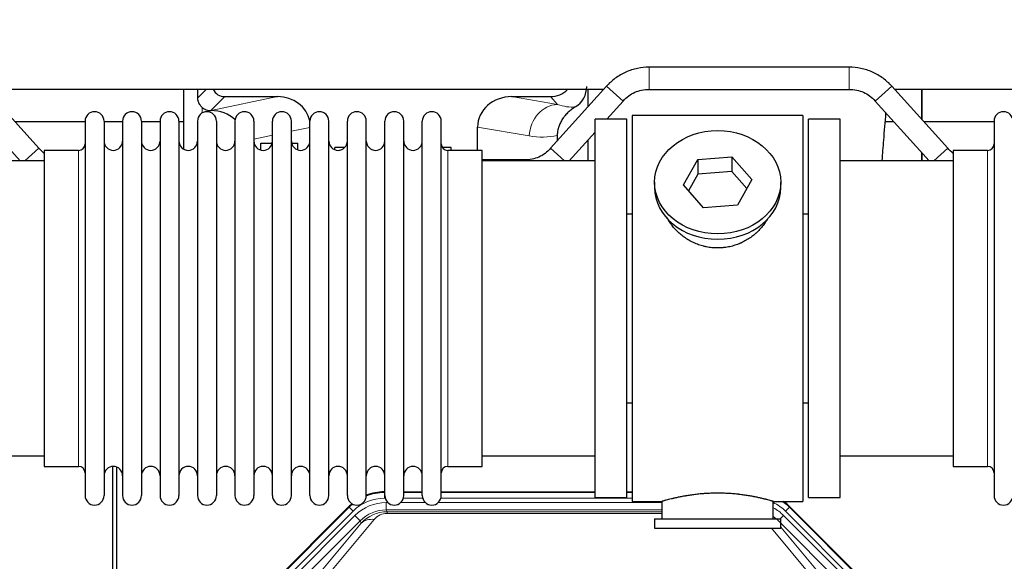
# Model space of a CAD drawing. Header units: inches. Extents: x 0 to 29700, y -16 to 21000.
# Tile 25 of 256: x 4776 to 5307, y 9518 to 9810. Entities that reach past the tile are written whole.
import ezdxf

# ---------------------------------------------------------------- set-up
doc = ezdxf.new("R2010")
doc.units = ezdxf.units.IN
doc.layers.add('1', color=7, linetype='Continuous', true_color=0xffffff)
doc.layers.add('254', color=7, linetype='Continuous', true_color=0xffffff)
doc.styles.add('latin_extended', font='simplex.shx')
doc.dimstyles.get("Standard").update_dxf_attribs({"dimtxt": 0.18, "dimasz": 0.18, "dimexe": 0.18, "dimexo": 0.0625, "dimgap": 0.09, "dimtad": 0, "dimtih": 1, "dimtoh": 1, "dimdec": 4, "dimzin": 0, "dimdsep": 46, "dimtxsty": 'Standard', "dimcen": 0.09, "dimadec": 0, "dimazin": 0, "dimtfac": 1, "dimtdec": 4, "dimtofl": 0, "dimtmove": 0, "dimatfit": 3, "dimfxl": 1, "dimtolj": 1, "dimtzin": 0, "dimarcsym": 0})

# ---------------------------------------------------------------- blocks, each defined once
blk = doc.blocks.new('_U9')
at = {"layer": '254', "color": 3, "linetype": 'Continuous', "lineweight": 13, "transparency": 16777216}
for p, q in [((2790.18, 10400.26), (2106.49, 10400.26)), ((2156.49, 9569.56), (2156.49, 10225.26)), ((7087.25, 9394.56), (2106.49, 9394.56))]:
    blk.add_line(p, q, dxfattribs=at)
at = {"layer": '254', "color": 3, "transparency": 16777216}
for points in [[(2185.65, 10225.26), (2127.32, 10225.26), (2156.49, 10400.26)], [(2127.32, 9569.56), (2185.65, 9569.56), (2156.49, 9394.56)]]:
    blk.add_solid(points, dxfattribs=at)
at = {"layer": 'Defpoints', "color": 0, "transparency": 16777216}
for p in [(2156.49, 10400.26), (2840.18, 10400.26), (7137.25, 9394.56)]:
    blk.add_point(p, dxfattribs=at)
at = {"layer": '254', "color": 2, "lineweight": 13, "transparency": 16777216, "insert": (1893.99, 9685.68), "char_height": 175, "attachment_point": 1, "rotation": 90, "style": 'latin_extended'}
blk.add_mtext('\\A1;\\C2;1006', dxfattribs=at)

msp = doc.modelspace()

# ---------------------------------------------------------------- linework, layer by layer
at = {"layer": '1', "color": 2, "linetype": 'Continuous', "lineweight": 25}
for p, q in [((5223.117, 9784.562), (5115.385, 9784.562)), ((4786.262, 9740.852), (4756.159, 9774.3)), ((5090.842, 9772.582), (4757.734, 9772.582)), ((4864.233, 9772.581), (4864.233, 9740.454)), ((5092.343, 9774.3), (5062.239, 9740.852)), ((5082.301, 9772.581), (5082.301, 9763.141)), ((5115.385, 9772.562), (5223.117, 9772.562)), ((5276.262, 9740.852), (5246.159, 9774.3)), ((5580.764, 9772.582), (5247.749, 9772.582)), ((5262.251, 9772.581), (5262.251, 9756.421)), ((5262.251, 9756.421), (5262.251, 9772.581)), ((4886.584, 9768.649), (4915.045, 9768.649)), ((5041.213, 9768.649), (5062.065, 9768.649)), ((4747.239, 9766.272), (4776.228, 9734.062)), ((5092.523, 9756.562), (5101.262, 9766.272)), ((5237.239, 9766.272), (5266.228, 9734.062)), ((4879.045, 9761.11), (4879.204, 9761.11)), ((5103.251, 9756.562), (5086.251, 9756.562)), ((5086.251, 9552.562), (5086.251, 9756.562)), ((5103.251, 9552.562), (5103.251, 9756.562)), ((5198.251, 9758.562), (5106.251, 9758.562)), ((5106.251, 9758.562), (5106.251, 9550.562)), ((5198.251, 9758.562), (5198.251, 9550.562)), ((5218.251, 9756.562), (5201.251, 9756.562)), ((5201.251, 9552.562), (5201.251, 9756.562)), ((5218.251, 9552.562), (5218.251, 9756.562)), ((4811.253, 9755.062), (4773.473, 9755.062)), ((4811.251, 9755.462), (4811.251, 9553.662)), ((4821.451, 9755.462), (4821.451, 9553.662)), ((4831.451, 9755.062), (4821.451, 9755.062)), ((4831.451, 9755.462), (4831.451, 9553.662)), ((4841.651, 9755.462), (4841.651, 9553.662)), ((4851.649, 9755.062), (4841.651, 9755.062)), ((4851.651, 9755.462), (4851.651, 9553.662)), ((4864.231, 9755.062), (4861.85, 9755.062)), ((4861.851, 9755.462), (4861.851, 9553.662)), ((4871.851, 9755.462), (4871.851, 9553.662)), ((4882.051, 9755.462), (4882.051, 9553.662)), ((4892.051, 9755.462), (4892.051, 9553.662)), ((4902.251, 9755.462), (4902.251, 9553.662)), ((4912.251, 9553.662), (4912.251, 9755.462)), ((4922.451, 9553.662), (4922.451, 9755.462)), ((4932.451, 9553.662), (4932.451, 9755.462)), ((4942.651, 9553.662), (4942.651, 9755.462)), ((4952.651, 9553.662), (4952.651, 9755.462)), ((4962.851, 9553.662), (4962.851, 9755.462)), ((4972.851, 9553.662), (4972.851, 9755.462)), ((4983.051, 9553.662), (4983.051, 9755.462)), ((4993.051, 9553.662), (4993.051, 9755.462)), ((5003.251, 9553.662), (5003.251, 9755.462)), ((5022.876, 9739.712), (5022.876, 9752.261)), ((5247.328, 9755.062), (5242.623, 9755.062)), ((5301.253, 9755.062), (5263.473, 9755.062)), ((5301.251, 9755.462), (5301.251, 9553.662)), ((5065.765, 9747.762), (5065.683, 9744.678)), ((5072.273, 9734.062), (5086.25, 9749.593)), ((4905.951, 9739.884), (4905.951, 9743.562)), ((4905.951, 9743.562), (4912.117, 9743.562)), ((4922.584, 9743.562), (4925.951, 9743.562)), ((4925.951, 9739.942), (4925.951, 9743.562)), ((4945.951, 9740.01), (4945.951, 9741.264)), ((4951.272, 9741.264), (4945.951, 9741.264)), ((5008.551, 9741.264), (5003.843, 9741.264)), ((5008.551, 9739.712), (5008.551, 9741.264)), ((5082.301, 9745.206), (5082.301, 9734.063)), ((4807.751, 9739.712), (4789.251, 9739.712)), ((4789.251, 9739.712), (4789.251, 9569.412)), ((5025.251, 9739.712), (5006.751, 9739.712)), ((5025.251, 9569.412), (5025.251, 9739.712)), ((5133.859, 9721.089), (5141.531, 9734.857)), ((5141.531, 9734.857), (5159.922, 9736.298)), ((5141.531, 9734.857), (5141.531, 9726.827)), ((5159.922, 9736.298), (5159.922, 9728.268)), ((5159.922, 9736.298), (5170.642, 9723.972)), ((5262.251, 9738.482), (5262.251, 9734.061)), ((5262.251, 9734.062), (5262.251, 9738.482)), ((5297.751, 9739.712), (5279.251, 9739.712)), ((5279.251, 9739.712), (5279.251, 9569.412)), ((4789.256, 9734.062), (4728.251, 9734.062)), ((5086.251, 9734.062), (5025.245, 9734.062)), ((5048.117, 9734.562), (5025.251, 9734.562)), ((5279.256, 9734.062), (5218.251, 9734.062)), ((5141.531, 9726.827), (5136.587, 9717.954)), ((5159.922, 9728.268), (5141.531, 9726.827)), ((5167.915, 9719.078), (5159.922, 9728.268)), ((5118.251, 9722.531), (5118.251, 9719.663)), ((5144.579, 9708.763), (5133.859, 9721.089)), ((5170.642, 9723.972), (5162.97, 9710.205)), ((5186.251, 9719.663), (5186.251, 9722.531)), ((5162.97, 9710.205), (5144.579, 9708.763)), ((5103.25, 9705.562), (5106.251, 9705.562)), ((5198.251, 9705.562), (5201.251, 9705.562)), ((5106.251, 9603.562), (5103.25, 9603.562)), ((5201.251, 9603.562), (5198.251, 9603.562)), ((4728.251, 9575.062), (4789.256, 9575.062)), ((5025.245, 9575.062), (5086.251, 9575.062)), ((5218.251, 9575.062), (5279.256, 9575.062)), ((4789.251, 9569.412), (4807.751, 9569.412)), ((4826.25, 9168.82), (4826.25, 9569.4)), ((4828.25, 9569.073), (4828.25, 9145.562)), ((5006.751, 9569.412), (5025.251, 9569.412)), ((5279.251, 9569.412), (5297.751, 9569.412)), ((4972.491, 9555.663), (4972.853, 9555.663)), ((4983.053, 9555.663), (4993.051, 9555.663)), ((5003.251, 9555.663), (5086.248, 9555.663)), ((5103.248, 9555.663), (5106.25, 9555.663)), ((5086.251, 9552.562), (5103.251, 9552.562)), ((5106.251, 9550.562), (5122.251, 9550.562)), ((5122.251, 9550.562), (5122.251, 9541.062)), ((5181.846, 9550.562), (5198.251, 9550.562)), ((5182.251, 9541.062), (5182.251, 9550.678)), ((5201.251, 9552.562), (5218.251, 9552.562)), ((4909.609, 9503.949), (4953.425, 9547.765)), ((5191.076, 9547.765), (5234.892, 9503.949)), ((5118.251, 9541.062), (5118.251, 9536.062)), ((5118.251, 9541.062), (5186.251, 9541.062)), ((5186.251, 9536.062), (5186.251, 9541.062)), ((5118.251, 9536.062), (5186.251, 9536.062))]:
    msp.add_line(p, q, dxfattribs=at)
at = {"layer": '1', "color": 110, "linetype": 'Continuous', "lineweight": 13}
for p, q in [((5115.385, 9772.562), (5115.385, 9784.562)), ((5223.117, 9772.562), (5223.117, 9784.562)), ((4871.993, 9768.004), (4876.57, 9772.581)), ((5101.262, 9766.272), (5092.343, 9774.3)), ((5237.239, 9766.272), (5246.159, 9774.3)), ((4886.584, 9768.649), (4879.045, 9761.11)), ((4879.204, 9761.11), (4915.045, 9768.649)), ((5041.213, 9768.649), (5065.856, 9764.434)), ((5065.856, 9764.434), (5062.065, 9768.649)), ((4874.441, 9759.901), (4874.441, 9762.815)), ((4932.45, 9752.073), (4922.451, 9749.97)), ((5050.721, 9747.499), (5022.876, 9752.261)), ((4912.251, 9747.824), (4902.251, 9745.721)), ((4778.718, 9734.062), (4786.262, 9740.852)), ((5069.783, 9734.062), (5062.239, 9740.852)), ((5268.718, 9734.062), (5276.262, 9740.852)), ((4807.751, 9739.712), (4807.751, 9569.412)), ((5006.751, 9569.412), (5006.751, 9739.712)), ((5297.751, 9739.712), (5297.751, 9569.412)), ((5048.117, 9734.062), (5048.117, 9734.562)), ((4972.491, 9555.663), (4972.646, 9555.287)), ((4972.646, 9555.287), (4972.852, 9555.287)), ((4972.646, 9552.292), (4972.646, 9555.287)), ((4983.052, 9555.287), (4993.053, 9555.287)), ((5003.253, 9555.287), (5086.248, 9555.287)), ((5103.249, 9555.287), (5106.25, 9555.287)), ((4973.039, 9552.292), (4972.646, 9552.292)), ((4973.623, 9549.934), (4974.47, 9549.934)), ((4973.623, 9545.94), (4973.623, 9549.934)), ((4981.433, 9549.934), (4994.671, 9549.934)), ((4993.239, 9552.292), (4982.865, 9552.292)), ((5001.633, 9549.934), (5122.249, 9549.934)), ((5106.25, 9552.292), (5003.066, 9552.292)), ((4909.99, 9503.799), (4953.581, 9547.39)), ((4955.699, 9545.272), (4912.108, 9501.681)), ((4953.581, 9547.39), (4953.425, 9547.765)), ((4955.699, 9545.272), (4953.581, 9547.39)), ((5122.249, 9545.94), (4973.623, 9545.94)), ((4973.623, 9545.94), (4974.018, 9544.985)), ((4974.018, 9544.985), (5122.248, 9544.985)), ((4974.018, 9544.106), (4974.018, 9544.985)), ((5122.248, 9544.106), (4974.018, 9544.106)), ((5190.92, 9547.39), (5188.802, 9545.272)), ((5232.393, 9501.681), (5188.802, 9545.272)), ((5191.076, 9547.765), (5190.92, 9547.39)), ((5190.92, 9547.39), (5234.511, 9503.799)), ((4914.5, 9500.739), (4956.675, 9542.914)), ((4959.5, 9540.09), (4917.324, 9497.914)), ((4933.976, 9507.58), (4960.054, 9538.753)), ((4967.115, 9540.799), (4941.037, 9509.626)), ((4959.5, 9540.09), (4956.675, 9542.914)), ((4960.054, 9538.753), (4959.5, 9540.09)), ((5227.176, 9497.914), (5185.001, 9540.09)), ((5185.973, 9541.062), (5187.825, 9542.914)), ((5230.001, 9500.739), (5187.825, 9542.914)), ((5203.463, 9509.626), (5181.349, 9536.062)), ((5186.251, 9536.597), (5210.525, 9507.58))]:
    msp.add_line(p, q, dxfattribs=at)
at = {"layer": '1', "color": 2, "linetype": 'Continuous', "lineweight": 25}
for centre, radius, start, end in [((4816.351, 9755.462), 5.1, 0, 180), ((4836.551, 9755.462), 5.1, 0, 180), ((4856.751, 9755.462), 5.1, 0, 180), ((4876.951, 9755.462), 5.1, 0, 180), ((4897.151, 9755.462), 5.1, 0, 180), ((4917.351, 9755.462), 5.1, 0, 180), ((4937.551, 9755.462), 5.1, 0, 180), ((4957.751, 9755.462), 5.1, 0, 180), ((4977.951, 9755.462), 5.1, 0, 180), ((4998.151, 9755.462), 5.1, 0, 180), ((5306.351, 9755.462), 5.1, 0, 180), ((4807.751, 9743.212), 3.5, 270, 0), ((4826.451, 9744.712), 5, 180, 0), ((4846.651, 9744.712), 5, 180, 0), ((4866.851, 9744.712), 5, 180, 0), ((4887.051, 9744.712), 5, 180, 0), ((4907.251, 9744.712), 5, 180, 0), ((4927.451, 9744.712), 5, 180, 0), ((4947.651, 9744.712), 5, 180, 0), ((4967.851, 9744.712), 5, 180, 0), ((4988.051, 9744.712), 5, 180, 0), ((5006.751, 9743.212), 3.5, 180, 270), ((5297.751, 9743.212), 3.5, 270, 0), ((4807.751, 9565.912), 3.5, 0, 90), ((4826.451, 9564.412), 5, 0, 180), ((4846.651, 9564.412), 5, 0, 180), ((4866.851, 9564.412), 5, 0, 180), ((4887.051, 9564.412), 5, 0, 180), ((4907.251, 9564.412), 5, 0, 180), ((4927.451, 9564.412), 5, 0, 180), ((4947.651, 9564.412), 5, 0, 180), ((4967.851, 9564.412), 5, 0, 180), ((4988.051, 9564.412), 5, 0, 180), ((5006.751, 9565.912), 3.5, 90, 180), ((5297.751, 9565.912), 3.5, 0, 90), ((4816.351, 9553.662), 5.1, 180, 0), ((4836.551, 9553.662), 5.1, 180, 0), ((4856.751, 9553.662), 5.1, 180, 0), ((4876.951, 9553.662), 5.1, 180, 0), ((4897.151, 9553.662), 5.1, 180, 0), ((4917.351, 9553.662), 5.1, 180, 0), ((4937.551, 9553.662), 5.1, 180, 0), ((4957.751, 9553.662), 5.1, 180, 0), ((4977.951, 9553.662), 5.1, 180, 0), ((4998.151, 9553.662), 5.1, 180, 0), ((5306.351, 9553.662), 5.1, 180, 0)]:
    msp.add_arc(centre, radius, start, end, dxfattribs=at)
for centre, major_axis, ratio, start_param, end_param in [((4874.441, 9334.439), (10.169, -1338.72), 0.0006671, 1.9006036, 1.9042203), ((4886.638, 9775.676), (4.987, 4.987), 0.9924325, 2.8083869, 3.9231925), ((5061.975, 9781.699), (-8.754, 9.732), 0.993147, 2.4124357, 3.2097125), ((5068.683, 9774.242), (12.412, -4.015), 0.9953148, 5.572067, 6.5905896), ((4914.429, 9751.584), (-18.076, -3.802), 0.9203203, 3.1559659, 4.4876926), ((5041.971, 9751.584), (18.879, -3.229), 0.8876007, 1.7611606, 3.2922561), ((4879.045, 9768.083), (-7.027, 0), 0.9924325, 0.8563441, 1.5707963), ((4879.204, 9744.174), (-18.402, 0), 0.9203203, 3.9349859, 4.712389), ((5152.251, 9719.663), (34, 0), 0.819152, 3.1416663, 6.2831608), ((4972.522, 9528.625), (10.349, -24.985), 0.998395, 2.7494612, 3.1145601), ((4972.522, 9528.625), (10.349, -24.985), 0.998395, 3.4494404, 3.5337241), ((5171.979, 9528.625, 0), (-10.349, -24.985), 0.998395, 2.7494612, 2.9094018)]:
    msp.add_ellipse(centre, major_axis=major_axis, ratio=ratio, start_param=start_param, end_param=end_param, dxfattribs=at)
at = {"layer": '1', "color": 110, "linetype": 'Continuous', "lineweight": 13}
for centre, major_axis, ratio, start_param, end_param in [((5065.856, 9747.499), (-2.866, -16.757), 0.8876007, 3.3319569, 4.8630524), ((5065.613, 9777.655), (17.605, -10.298), 0.5880236, 5.056727, 5.602163), ((5050.478, 9777.655), (33.02, -17.025), 0.7759833, 5.0998257, 5.5373073), ((4972.674, 9528.259), (10.345, -24.976), 0.9987509, 2.7494612, 3.1209322), ((4972.674, 9528.259), (10.345, -24.976), 0.9987509, 3.439392, 3.5337241), ((4972.674, 9528.259), (9.199, -22.209), 0.998395, 2.7494612, 3.5337241), ((4973.65, 9525.901), (-9.199, 22.209), 0.998395, 5.8910538, 6.6753168), ((5171.827, 9528.259, 0), (-9.199, -22.209), 0.998395, 2.7494612, 3.0857139), ((5171.827, 9528.259, 0), (-10.345, -24.976), 0.9987509, 2.7494612, 2.9335669), ((4973.65, 9525.901), (7.671, -18.519), 0.9977549, 2.7494612, 3.5337241), ((4974.572, 9523.676), (4.311, -20.925), 0.9337003, 2.9520749, 3.7363379), ((4974.572, 9532.784), (2.389, -11.128), 0.8742439, 2.9560698, 3.7403327), ((5170.851, 9525.901), (9.199, 22.209), 0.998395, 5.8910538, 6.1816355), ((4967.115, 9531.692), (-7.67, 6.416), 0.860824, 5.3364913, 6.1801624), ((5170.851, 9525.901, 0), (-7.671, -18.519), 0.9977549, 2.7494612, 2.9288368)]:
    msp.add_ellipse(centre, major_axis=major_axis, ratio=ratio, start_param=start_param, end_param=end_param, dxfattribs=at)
at = {"layer": '1', "color": 2, "linetype": 'Continuous', "lineweight": 25}
msp.add_ellipse((5152.251, 9722.531), major_axis=(34, 0), ratio=0.819152, dxfattribs=at)
for points, knots in [([(5115.385, 9784.562), (5113.235, 9784.546), (5108.954, 9784.089), (5102.682, 9782.084), (5096.996, 9778.764), (5093.792, 9775.887), (5092.343, 9774.3)], [0, 0, 0, 0, 0.2450784, 0.5000055, 0.7549276, 1, 1, 1, 1]), ([(5115.385, 9784.562), (5113.235, 9784.546), (5108.954, 9784.089), (5102.682, 9782.084), (5096.996, 9778.764), (5093.792, 9775.887), (5092.343, 9774.3)], [0, 0, 0, 0, 0.2450784, 0.5000055, 0.7549276, 1, 1, 1, 1]), ([(5246.159, 9774.3), (5244.709, 9775.887), (5241.506, 9778.764), (5235.819, 9782.084), (5229.547, 9784.09), (5225.266, 9784.546), (5223.117, 9784.562)], [0, 0, 0, 0, 0.2450784, 0.5000055, 0.7549276, 1, 1, 1, 1]), ([(5246.159, 9774.3), (5244.709, 9775.887), (5241.506, 9778.764), (5235.819, 9782.084), (5229.547, 9784.089), (5225.266, 9784.546), (5223.117, 9784.562)], [0, 0, 0, 0, 0.2450784, 0.5000055, 0.7549276, 1, 1, 1, 1]), ([(5101.262, 9766.272), (5102.183, 9767.324), (5104.132, 9769.113), (5107.548, 9771.159), (5111.353, 9772.329), (5113.987, 9772.581), (5115.385, 9772.562)], [0, 0, 0, 0, 0.2585438, 0.4999949, 0.7414523, 1, 1, 1, 1]), ([(5101.262, 9766.272), (5102.183, 9767.324), (5104.132, 9769.113), (5107.548, 9771.159), (5111.353, 9772.329), (5113.987, 9772.581), (5115.385, 9772.562)], [0, 0, 0, 0, 0.2585437, 0.4999949, 0.7414523, 1, 1, 1, 1]), ([(5223.117, 9772.562), (5224.514, 9772.581), (5227.148, 9772.329), (5230.954, 9771.159), (5234.369, 9769.113), (5236.319, 9767.324), (5237.239, 9766.272)], [0, 0, 0, 0, 0.2585438, 0.4999949, 0.7414523, 1, 1, 1, 1]), ([(5223.117, 9772.562), (5224.514, 9772.581), (5227.148, 9772.329), (5230.954, 9771.159), (5234.369, 9769.113), (5236.319, 9767.324), (5237.239, 9766.272)], [0, 0, 0, 0, 0.2585437, 0.4999949, 0.7414523, 1, 1, 1, 1]), ([(4874.441, 9762.815), (4874.252, 9762.978), (4874.072, 9763.15), (4873.734, 9763.507), (4873.574, 9763.694), (4873.275, 9764.082), (4873.136, 9764.284), (4872.99, 9764.521), (4872.974, 9764.548), (4872.942, 9764.601), (4872.927, 9764.628), (4872.88, 9764.708), (4872.79, 9764.869), (4872.706, 9765.033), (4872.548, 9765.365), (4872.455, 9765.591), (4872.293, 9766.052), (4872.224, 9766.287), (4872.154, 9766.588), (4872.141, 9766.648), (4872.116, 9766.77), (4872.105, 9766.831), (4872.073, 9767.014), (4872.055, 9767.137), (4872.011, 9767.506), (4871.995, 9767.754), (4871.993, 9768.004)], [0, 0, 0, 0, 0.125, 0.125, 0.25, 0.25, 0.375, 0.375, 0.390625, 0.390625, 0.40625, 0.40625, 0.4375, 0.5, 0.5, 0.625, 0.625, 0.75, 0.75, 0.78125, 0.78125, 0.8125, 0.8125, 0.875, 0.875, 1, 1, 1, 1]), ([(5075.479, 9763.137), (5075.138, 9762.93), (5074.47, 9762.502), (5073.508, 9761.812), (5072.587, 9761.075), (5072, 9760.552), (5071.427, 9760.012), (5071.148, 9759.734), (5070.603, 9759.161), (5070.339, 9758.865), (5070.017, 9758.485), (5069.953, 9758.409), (5069.827, 9758.255), (5069.64, 9758.023), (5069.458, 9757.788), (5069.103, 9757.313), (5068.65, 9756.669), (5068.24, 9756.001), (5067.851, 9755.322), (5067.667, 9754.976), (5067.322, 9754.272), (5067.161, 9753.915), (5066.862, 9753.186), (5066.724, 9752.815), (5066.567, 9752.343), (5066.536, 9752.249), (5066.491, 9752.106), (5066.477, 9752.058), (5066.448, 9751.963), (5066.376, 9751.724), (5066.31, 9751.484), (5066.163, 9750.906), (5066.079, 9750.519), (5065.939, 9749.739), (5065.884, 9749.347), (5065.802, 9748.558), (5065.776, 9748.161), (5065.765, 9747.762)], [0, 0, 0, 0, 0.0625, 0.125, 0.1875, 0.25, 0.25, 0.3125, 0.3125, 0.375, 0.375, 0.390625, 0.390625, 0.40625, 0.4375, 0.4375, 0.5, 0.5625, 0.5625, 0.625, 0.625, 0.6875, 0.6875, 0.75, 0.75, 0.765625, 0.765625, 0.7734375, 0.7734375, 0.78125, 0.8125, 0.8125, 0.875, 0.875, 0.9375, 0.9375, 1, 1, 1, 1]), ([(5240.955, 9734.179), (5241.232, 9737.9), (5241.905, 9746.706), (5242.603, 9755.05), (5243.019, 9759.795), (5243.024, 9759.857)], [0, 0, 0, 0, 0.412047, 0.9923734, 1, 1, 1, 1]), ([(5062.239, 9740.852), (5061.319, 9739.8), (5059.369, 9738.011), (5055.954, 9735.965), (5052.148, 9734.795), (5049.514, 9734.543), (5048.117, 9734.562)], [0, 0, 0, 0, 0.2585477, 0.5000051, 0.7414562, 1, 1, 1, 1]), ([(5062.239, 9740.852), (5061.319, 9739.8), (5059.369, 9738.011), (5055.954, 9735.965), (5052.148, 9734.795), (5049.514, 9734.543), (5048.117, 9734.562)], [0, 0, 0, 0, 0.2585477, 0.5000051, 0.7414563, 1, 1, 1, 1]), ([(5155.108, 9687.239), (5154.117, 9687.145), (5153.129, 9687.1), (5151.16, 9687.107), (5150.179, 9687.159), (5148.224, 9687.357), (5147.251, 9687.503), (5146.038, 9687.746), (5145.796, 9687.798), (5145.433, 9687.88), (5145.311, 9687.908), (5145.07, 9687.966), (5144.468, 9688.114), (5143.875, 9688.279), (5142.464, 9688.707), (5141.544, 9689.035), (5139.742, 9689.774), (5138.86, 9690.185), (5137.566, 9690.863), (5137.139, 9691.099), (5136.612, 9691.407), (5136.507, 9691.469), (5136.297, 9691.595), (5135.984, 9691.785), (5135.676, 9691.979), (5134.659, 9692.638), (5133.878, 9693.197), (5132.379, 9694.376), (5131.66, 9694.995), (5130.286, 9696.292), (5129.631, 9696.97), (5128.384, 9698.384), (5127.803, 9699.108), (5126.723, 9700.59), (5126.225, 9701.347), (5125.481, 9702.601), (5125.212, 9703.088), (5124.959, 9703.582)], [0, 0, 0, 0, 0.0792205, 0.0792205, 0.1584409, 0.1584409, 0.2376614, 0.2376614, 0.2574665, 0.2574665, 0.2673691, 0.2673691, 0.2772716, 0.3168819, 0.3168819, 0.3961024, 0.3961024, 0.4753228, 0.4753228, 0.5149331, 0.5149331, 0.5248356, 0.5248356, 0.5347382, 0.5545433, 0.5545433, 0.6337638, 0.6337638, 0.7129842, 0.7129842, 0.7922047, 0.7922047, 0.8714252, 0.8714252, 0.9506456, 0.9506456, 1, 1, 1, 1]), ([(5179.149, 9702.842), (5178.989, 9702.553), (5178.823, 9702.265), (5178.592, 9701.881), (5178.532, 9701.783), (5178.412, 9701.589), (5178.23, 9701.298), (5178.043, 9701.011), (5177.662, 9700.441), (5177.399, 9700.066), (5176.58, 9698.957), (5175.997, 9698.239), (5174.756, 9696.849), (5174.099, 9696.176), (5173.231, 9695.365), (5172.966, 9695.124), (5172.697, 9694.886), (5172.516, 9694.728), (5172.425, 9694.65), (5171.968, 9694.261), (5171.596, 9693.959), (5170.459, 9693.077), (5169.675, 9692.524), (5168.055, 9691.488), (5167.218, 9691.005), (5165.923, 9690.336), (5165.485, 9690.122), (5164.817, 9689.816), (5164.593, 9689.716), (5164.254, 9689.57), (5164.14, 9689.521), (5163.912, 9689.426), (5163.798, 9689.38), (5162.77, 9688.965), (5161.842, 9688.642), (5159.963, 9688.084), (5159.01, 9687.851), (5157.562, 9687.569), (5157.075, 9687.487), (5156.342, 9687.38), (5156.096, 9687.348), (5155.603, 9687.289), (5155.356, 9687.262), (5155.108, 9687.239)], [0, 0, 0, 0, 0.0354008, 0.0354008, 0.0474583, 0.0474583, 0.0595158, 0.0836308, 0.0836308, 0.1318607, 0.1318607, 0.2283206, 0.2283206, 0.3247806, 0.3247806, 0.3488955, 0.360953, 0.360953, 0.3730105, 0.3730105, 0.4212405, 0.4212405, 0.5177004, 0.5177004, 0.6141603, 0.6141603, 0.6623903, 0.6623903, 0.6865053, 0.6865053, 0.6985627, 0.6985627, 0.7106202, 0.7106202, 0.8070802, 0.8070802, 0.9035401, 0.9035401, 0.95177, 0.95177, 0.975885, 0.975885, 1, 1, 1, 1]), ([(5182.251, 9550.562), (5182.251, 9550.562), (5182.203, 9550.576), (5182.059, 9550.617), (5181.999, 9550.634), (5181.89, 9550.666), (5181.831, 9550.682), (5181.765, 9550.701), (5181.719, 9550.714), (5181.696, 9550.721), (5181.477, 9550.783), (5181.236, 9550.85), (5180.665, 9551.009), (5180.334, 9551.099), (5179.584, 9551.3), (5179.164, 9551.411), (5178.64, 9551.546), (5178.581, 9551.561), (5178.462, 9551.591), (5178.401, 9551.606), (5178.219, 9551.653), (5178.094, 9551.684), (5177.714, 9551.779), (5177.452, 9551.844), (5176.636, 9552.042), (5176.055, 9552.179), (5174.82, 9552.459), (5174.166, 9552.602), (5173.129, 9552.818), (5172.774, 9552.891), (5172.318, 9552.981), (5172.226, 9552.999), (5172.042, 9553.035), (5171.764, 9553.089), (5171.483, 9553.143), (5170.537, 9553.321), (5169.754, 9553.459), (5168.137, 9553.727), (5167.303, 9553.855), (5166.012, 9554.038), (5165.138, 9554.155), (5164.237, 9554.265), (5163.665, 9554.331), (5163.551, 9554.344), (5163.321, 9554.37), (5162.976, 9554.407), (5162.63, 9554.444), (5161.935, 9554.514), (5161.469, 9554.558), (5160.062, 9554.681), (5159.112, 9554.751), (5157.191, 9554.865), (5156.218, 9554.909), (5154.988, 9554.946), (5154.618, 9554.955), (5154.184, 9554.964), (5153.998, 9554.968), (5153.873, 9554.97), (5153.811, 9554.971), (5153.252, 9554.979), (5152.756, 9554.983), (5151.272, 9554.983), (5150.289, 9554.968), (5148.335, 9554.911), (5147.363, 9554.868), (5145.915, 9554.783), (5145.433, 9554.751), (5144.713, 9554.698), (5144.474, 9554.68), (5144.115, 9554.651), (5143.995, 9554.641), (5143.757, 9554.621), (5143.638, 9554.611), (5142.573, 9554.518), (5141.648, 9554.424), (5139.84, 9554.217), (5138.958, 9554.103), (5137.234, 9553.861), (5136.393, 9553.731), (5135.471, 9553.579), (5135.369, 9553.562), (5135.166, 9553.528), (5134.863, 9553.477), (5134.564, 9553.425), (5133.974, 9553.32), (5133.589, 9553.25), (5132.458, 9553.038), (5131.737, 9552.894), (5130.361, 9552.608), (5129.706, 9552.464), (5128.928, 9552.288), (5128.697, 9552.235), (5128.472, 9552.183), (5128.322, 9552.148), (5128.248, 9552.131), (5127.88, 9552.045), (5127.597, 9551.977), (5126.779, 9551.778), (5126.277, 9551.652), (5125.355, 9551.416), (5124.936, 9551.305), (5124.371, 9551.154), (5124.193, 9551.106), (5123.942, 9551.037), (5123.821, 9551.004), (5123.706, 9550.973), (5123.631, 9550.952), (5123.594, 9550.942), (5123.268, 9550.851), (5123.027, 9550.783), (5122.641, 9550.674), (5122.495, 9550.632), (5122.349, 9550.59), (5122.312, 9550.58), (5122.275, 9550.569), (5122.266, 9550.566), (5122.254, 9550.563), (5122.25, 9550.562), (5122.25, 9550.562)], [0, 0, 0, 0, 0.0311289, 0.0311289, 0.0467558, 0.0467558, 0.0545693, 0.0584761, 0.0584761, 0.0623828, 0.0623828, 0.0936367, 0.0936367, 0.1248906, 0.1248906, 0.1561445, 0.1561445, 0.1600513, 0.1600513, 0.163958, 0.163958, 0.1717715, 0.1717715, 0.1873984, 0.1873984, 0.2186523, 0.2186523, 0.2499062, 0.2499062, 0.2655332, 0.2655332, 0.2694399, 0.2694399, 0.2733467, 0.2811601, 0.2811601, 0.3124141, 0.3124141, 0.343668, 0.343668, 0.3592949, 0.3749219, 0.3749219, 0.3788286, 0.3788286, 0.3827353, 0.3905488, 0.3905488, 0.4061758, 0.4061758, 0.4374297, 0.4374297, 0.4686836, 0.4686836, 0.4764971, 0.4804038, 0.4823572, 0.4823572, 0.4843105, 0.4843105, 0.4999375, 0.4999375, 0.5311914, 0.5311914, 0.5624453, 0.5624453, 0.5780723, 0.5780723, 0.5858857, 0.5858857, 0.5897925, 0.5897925, 0.5936992, 0.5936992, 0.6249531, 0.6249531, 0.656207, 0.656207, 0.6874609, 0.6874609, 0.6913677, 0.6913677, 0.6952744, 0.7030879, 0.7030879, 0.7187148, 0.7187148, 0.7499687, 0.7499687, 0.7812227, 0.7812227, 0.7890361, 0.7929429, 0.7929429, 0.7968496, 0.7968496, 0.8124766, 0.8124766, 0.8437305, 0.8437305, 0.8749844, 0.8749844, 0.8906113, 0.8906113, 0.8984248, 0.9023315, 0.9023315, 0.9062383, 0.9062383, 0.9374922, 0.9374922, 0.9687461, 0.9687461, 0.984373, 0.984373, 0.9921865, 0.9921865, 1, 1, 1, 1])]:
    msp.add_open_spline(points, degree=3, knots=knots, dxfattribs=at)
for points in [[(4789.247, 9738.094), (4788.163, 9738.901), (4787.17, 9739.815), (4786.262, 9740.852)], [(4789.247, 9738.094), (4788.163, 9738.901), (4787.17, 9739.815), (4786.262, 9740.852)], [(5279.247, 9738.094), (5278.163, 9738.901), (5277.17, 9739.815), (5276.262, 9740.852)], [(5279.247, 9738.094), (5278.163, 9738.901), (5277.17, 9739.815), (5276.262, 9740.852)]]:
    msp.add_open_spline(points, degree=3, dxfattribs=at)

# ---------------------------------------------------------------- dimensions: what is measured, and where the dimension line sits
at = {"layer": '254', "color": 2, "linetype": 'Continuous', "lineweight": 13}
dim = msp.add_linear_dim(base=(2156.486, 10400.261), p1=(7137.251, 9394.562), p2=(2840.184, 10400.261), angle=90, text='\\C2;1006', dimstyle='Standard', override={"dimscale": 50, "dimtxt": 3.5, "dimasz": 3.5, "dimexe": 1, "dimexo": 1, "dimgap": 1.75, "dimtad": 1, "dimtih": 0, "dimtoh": 0, "dimdec": 0, "dimlfac": 0.02, "dimzin": 8, "dimdsep": 46, "dimlunit": 2, "dimpost": '', "dimtxsty": 'latin_extended', "dimsah": 1, "dimse1": 0, "dimse2": 0, "dimsd1": 0, "dimsd2": 0, "dimclrd": 3, "dimclre": 3, "dimclrt": 2, "dimtol": 0, "dimtm": -0.1, "dimtfac": 0.714286, "dimtdec": 3, "dimtofl": 1, "dimtmove": 0, "dimtzin": 8, "dimlwd": 13, "dimlwe": 13}, dxfattribs=at)
dim.commit()
dim.dimension.update_dxf_attribs({"geometry": '_U9', "text_midpoint": (2156.486, 9973.177), "dimtype": 160})

doc.saveas('drawing.dxf')
